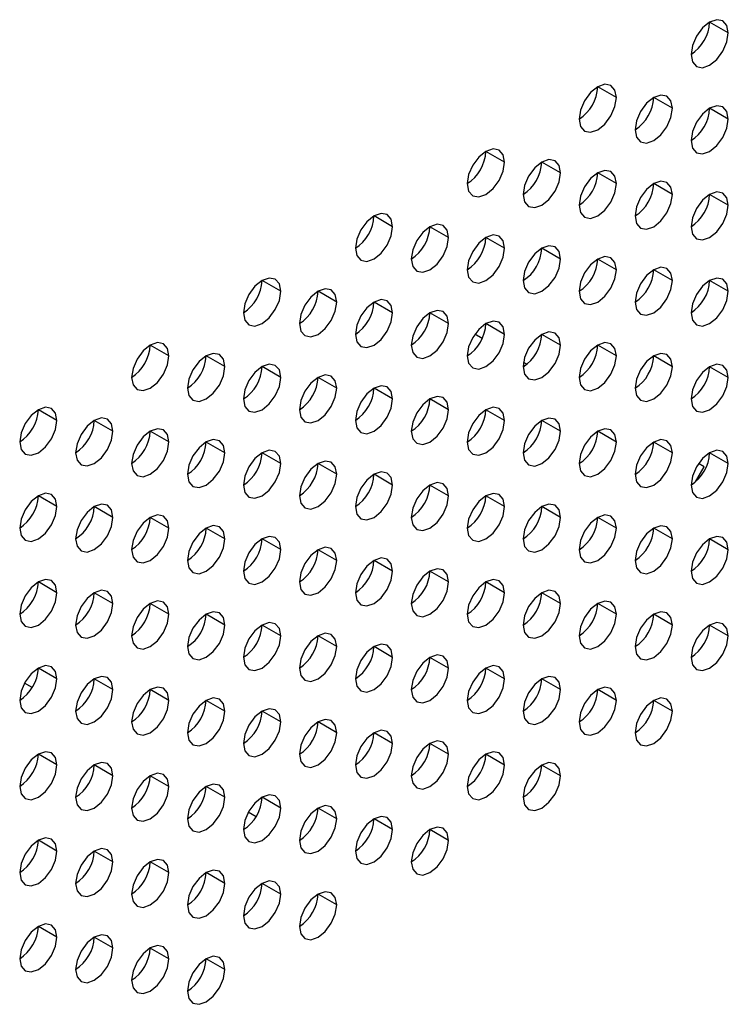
# Model space of a CAD drawing. Header units: millimetres. Extents: x 0 to 1118, y 0 to 864.
# Tile 199 of 256: x 950.97 to 955.45, y 659.06 to 665.28. Entities that reach past the tile are written whole.
import ezdxf

# ---------------------------------------------------------------- set-up
doc = ezdxf.new("R2010")
doc.units = ezdxf.units.MM

msp = doc.modelspace()

# ---------------------------------------------------------------- linework, layer by layer
at = {"color": 7, "linetype": 'Continuous', "lineweight": 25}
for p, q in [((955.4506, 665.1999), (955.3328, 665.2679)), ((954.7435, 664.7917), (954.6257, 664.8597)), ((955.0971, 664.7236), (954.9792, 664.7916)), ((955.4506, 664.6555), (955.3328, 664.7235)), ((954.0364, 664.3835), (953.9186, 664.4515)), ((954.39, 664.3154), (954.2721, 664.3834)), ((954.7435, 664.2473), (954.6257, 664.3153)), ((955.0971, 664.1792), (954.9792, 664.2473)), ((955.4506, 664.1111), (955.3328, 664.1792)), ((953.3293, 663.9752), (953.2115, 664.0433)), ((953.6829, 663.9072), (953.565, 663.9752)), ((954.0364, 663.8391), (953.9186, 663.9071)), ((954.39, 663.771), (954.2721, 663.839)), ((954.7435, 663.7029), (954.6257, 663.771)), ((955.0971, 663.6349), (954.9792, 663.7029)), ((952.6222, 663.567), (952.5043, 663.6351)), ((955.4506, 663.5668), (955.3328, 663.6348)), ((952.9757, 663.499), (952.8579, 663.567)), ((953.3293, 663.4309), (953.2115, 663.4989)), ((953.6829, 663.3628), (953.565, 663.4308)), ((954.0364, 663.2947), (953.9186, 663.3628)), ((953.8953, 663.2681), (953.8482, 663.2953)), ((954.39, 663.2267), (954.2721, 663.2947)), ((951.9151, 663.1588), (951.7972, 663.2269)), ((954.7435, 663.1586), (954.6257, 663.2266)), ((952.2686, 663.0908), (952.1508, 663.1588)), ((955.0971, 663.0905), (954.9792, 663.1585)), ((952.6222, 663.0227), (952.5043, 663.0907)), ((954.1764, 663.1058), (954.1564, 663.1174)), ((955.4506, 663.0224), (955.3328, 663.0905)), ((952.9757, 662.9546), (952.8579, 663.0226)), ((953.3293, 662.8865), (953.2115, 662.9546)), ((953.6829, 662.8184), (953.565, 662.8865)), ((951.208, 662.7506), (951.0901, 662.8187)), ((954.0364, 662.7504), (953.9186, 662.8184)), ((951.5615, 662.6826), (951.4437, 662.7506)), ((954.39, 662.6823), (954.2721, 662.7503)), ((951.9151, 662.6145), (951.7972, 662.6825)), ((954.7435, 662.6142), (954.6257, 662.6822)), ((952.2686, 662.5464), (952.1508, 662.6144)), ((955.0971, 662.5461), (954.9792, 662.6142)), ((952.6222, 662.4783), (952.5043, 662.5464)), ((955.4506, 662.4781), (955.3328, 662.5461)), ((952.9757, 662.4102), (952.8579, 662.4783)), ((955.2437, 662.3627), (955.2986, 662.4578)), ((955.2986, 662.4578), (955.2624, 662.4786)), ((953.3293, 662.3422), (953.2115, 662.4102)), ((953.6829, 662.2741), (953.565, 662.3421)), ((951.208, 662.2063), (951.0901, 662.2743)), ((954.0364, 662.206), (953.9186, 662.274)), ((951.5615, 662.1382), (951.4437, 662.2062)), ((954.39, 662.1379), (954.2721, 662.206)), ((951.9151, 662.0701), (951.7972, 662.1382)), ((954.7435, 662.0699), (954.6257, 662.1379)), ((952.2686, 662.002), (952.1508, 662.0701)), ((955.0971, 662.0018), (954.9792, 662.0698)), ((952.6222, 661.934), (952.5043, 662.002)), ((955.4506, 661.9337), (955.3328, 662.0017)), ((952.9757, 661.8659), (952.8579, 661.9339)), ((953.3293, 661.7978), (953.2115, 661.8658)), ((953.6829, 661.7297), (953.565, 661.7978)), ((951.208, 661.6619), (951.0901, 661.7299)), ((954.0364, 661.6616), (953.9186, 661.7297)), ((951.5615, 661.5938), (951.4437, 661.6619)), ((954.39, 661.5936), (954.2721, 661.6616)), ((951.9151, 661.5258), (951.7972, 661.5938)), ((954.7435, 661.5255), (954.6257, 661.5935)), ((952.2686, 661.4577), (952.1508, 661.5257)), ((955.0971, 661.4574), (954.9792, 661.5254)), ((952.6222, 661.3896), (952.5043, 661.4576)), ((955.4506, 661.3893), (955.3328, 661.4574)), ((952.9757, 661.3215), (952.8579, 661.3896)), ((953.3293, 661.2534), (953.2115, 661.3215)), ((953.6829, 661.1854), (953.565, 661.2534)), ((951.208, 661.1176), (951.0901, 661.1856)), ((954.0364, 661.1173), (953.9186, 661.1853)), ((951.0516, 661.0627), (951.0029, 661.0907)), ((951.5615, 661.0495), (951.4437, 661.1175)), ((954.39, 661.0492), (954.2721, 661.1172)), ((951.9151, 660.9814), (951.7972, 661.0494)), ((954.7435, 660.9811), (954.6257, 661.0492)), ((952.2686, 660.9133), (952.1508, 660.9814)), ((955.0971, 660.9131), (954.9792, 660.9811)), ((952.6222, 660.8452), (952.5043, 660.9133)), ((952.9757, 660.7772), (952.8579, 660.8452)), ((953.3293, 660.7091), (953.2115, 660.7771)), ((953.6829, 660.641), (953.565, 660.709)), ((951.208, 660.5732), (951.0901, 660.6412)), ((954.0364, 660.5729), (953.9186, 660.641)), ((951.5615, 660.5051), (951.4437, 660.5731)), ((954.39, 660.5048), (954.2721, 660.5729)), ((951.9151, 660.437), (951.7972, 660.5051)), ((952.1505, 660.428), (952.1431, 660.4323)), ((952.2686, 660.369), (952.1508, 660.437)), ((952.6222, 660.3009), (952.5043, 660.3689)), ((952.9757, 660.2328), (952.8579, 660.3008)), ((952.4658, 660.246), (952.4172, 660.2741)), ((953.3293, 660.1647), (953.2115, 660.2328)), ((953.6829, 660.0966), (953.565, 660.1647)), ((951.208, 660.0288), (951.0901, 660.0969)), ((951.5615, 659.9608), (951.4437, 660.0288)), ((951.9151, 659.8927), (951.7972, 659.9607)), ((952.2686, 659.8246), (952.1508, 659.8926)), ((952.6222, 659.7565), (952.5043, 659.8246)), ((952.9757, 659.6884), (952.8579, 659.7565)), ((951.208, 659.4845), (951.0901, 659.5525)), ((951.5615, 659.4164), (951.4437, 659.4844)), ((951.9151, 659.3483), (951.7972, 659.4163)), ((952.2686, 659.2802), (952.1508, 659.3483))]:
    msp.add_line(p, q, dxfattribs=at)
at = {"color": 7, "linetype": 'Continuous', "lineweight": 25, "flags": 128}
for points in [[(955.4506, 665.1999), (955.4417, 665.2468), (955.4161, 665.2762), (955.3779, 665.2836), (955.3328, 665.2679), (955.2877, 665.2315), (955.2494, 665.1799), (955.2239, 665.121), (955.2149, 665.0638)], [(955.2149, 665.0638), (955.2239, 665.0169), (955.2494, 664.9875), (955.2877, 664.9801), (955.3328, 664.9957), (955.3779, 665.0321), (955.4161, 665.0837), (955.4417, 665.1426), (955.4506, 665.1999)], [(954.7435, 664.7917), (954.7345, 664.8386), (954.709, 664.868), (954.6708, 664.8754), (954.6257, 664.8597), (954.5806, 664.8233), (954.5423, 664.7717), (954.5168, 664.7128), (954.5078, 664.6556)], [(954.5078, 664.6556), (954.5168, 664.6087), (954.5423, 664.5793), (954.5806, 664.5719), (954.6257, 664.5875), (954.6708, 664.6239), (954.709, 664.6755), (954.7345, 664.7344), (954.7435, 664.7917)], [(955.0971, 664.7236), (955.0881, 664.7705), (955.0626, 664.7999), (955.0243, 664.8073), (954.9792, 664.7916), (954.9341, 664.7552), (954.8959, 664.7037), (954.8703, 664.6448), (954.8614, 664.5875)], [(954.8614, 664.5875), (954.8703, 664.5406), (954.8959, 664.5112), (954.9341, 664.5038), (954.9792, 664.5195), (955.0243, 664.5558), (955.0626, 664.6074), (955.0881, 664.6663), (955.0971, 664.7236)], [(955.4506, 664.6555), (955.4417, 664.7024), (955.4161, 664.7318), (955.3779, 664.7392), (955.3328, 664.7236), (955.2877, 664.6872), (955.2494, 664.6356), (955.2239, 664.5767), (955.2149, 664.5194)], [(955.2149, 664.5194), (955.2239, 664.4725), (955.2494, 664.4431), (955.2877, 664.4357), (955.3328, 664.4514), (955.3779, 664.4878), (955.4161, 664.5393), (955.4417, 664.5982), (955.4506, 664.6555)], [(954.0364, 664.3835), (954.0274, 664.4304), (954.0019, 664.4598), (953.9637, 664.4672), (953.9186, 664.4515), (953.8735, 664.4151), (953.8352, 664.3635), (953.8097, 664.3046), (953.8007, 664.2474)], [(954.39, 664.3154), (954.381, 664.3623), (954.3554, 664.3917), (954.3172, 664.3991), (954.2721, 664.3834), (954.227, 664.347), (954.1888, 664.2955), (954.1632, 664.2366), (954.1543, 664.1793)], [(953.8007, 664.2474), (953.8097, 664.2005), (953.8352, 664.1711), (953.8735, 664.1637), (953.9186, 664.1793), (953.9637, 664.2157), (954.0019, 664.2673), (954.0274, 664.3262), (954.0364, 664.3835)], [(954.7435, 664.2473), (954.7345, 664.2942), (954.709, 664.3236), (954.6708, 664.331), (954.6257, 664.3154), (954.5806, 664.279), (954.5423, 664.2274), (954.5168, 664.1685), (954.5078, 664.1112)], [(954.1543, 664.1793), (954.1632, 664.1324), (954.1888, 664.103), (954.227, 664.0956), (954.2721, 664.1112), (954.3172, 664.1476), (954.3554, 664.1992), (954.381, 664.2581), (954.39, 664.3154)], [(955.0971, 664.1792), (955.0881, 664.2261), (955.0626, 664.2555), (955.0243, 664.2629), (954.9792, 664.2473), (954.9341, 664.2109), (954.8959, 664.1593), (954.8703, 664.1004), (954.8614, 664.0431)], [(954.5078, 664.1112), (954.5168, 664.0643), (954.5423, 664.0349), (954.5806, 664.0275), (954.6257, 664.0432), (954.6708, 664.0796), (954.709, 664.1311), (954.7345, 664.19), (954.7435, 664.2473)], [(954.8614, 664.0431), (954.8703, 663.9962), (954.8959, 663.9668), (954.9341, 663.9594), (954.9792, 663.9751), (955.0243, 664.0115), (955.0626, 664.0631), (955.0881, 664.122), (955.0971, 664.1792)], [(955.4506, 664.1111), (955.4417, 664.158), (955.4161, 664.1874), (955.3779, 664.1949), (955.3328, 664.1792), (955.2877, 664.1428), (955.2494, 664.0912), (955.2239, 664.0323), (955.2149, 663.9751)], [(955.2149, 663.9751), (955.2239, 663.9282), (955.2494, 663.8988), (955.2877, 663.8913), (955.3328, 663.907), (955.3779, 663.9434), (955.4161, 663.995), (955.4417, 664.0539), (955.4506, 664.1111)], [(953.3293, 663.9752), (953.3203, 664.0221), (953.2948, 664.0516), (953.2566, 664.059), (953.2115, 664.0433), (953.1664, 664.0069), (953.1281, 663.9553), (953.1026, 663.8964), (953.0936, 663.8392)], [(953.0936, 663.8392), (953.1026, 663.7923), (953.1281, 663.7629), (953.1664, 663.7554), (953.2115, 663.7711), (953.2566, 663.8075), (953.2948, 663.8591), (953.3203, 663.918), (953.3293, 663.9752)], [(953.6829, 663.9072), (953.6739, 663.9541), (953.6483, 663.9835), (953.6101, 663.9909), (953.565, 663.9752), (953.5199, 663.9388), (953.4817, 663.8873), (953.4561, 663.8284), (953.4472, 663.7711)], [(953.4472, 663.7711), (953.4561, 663.7242), (953.4817, 663.6948), (953.5199, 663.6874), (953.565, 663.703), (953.6101, 663.7394), (953.6483, 663.791), (953.6739, 663.8499), (953.6829, 663.9072)], [(954.0364, 663.8391), (954.0274, 663.886), (954.0019, 663.9154), (953.9637, 663.9228), (953.9186, 663.9071), (953.8735, 663.8708), (953.8352, 663.8192), (953.8097, 663.7603), (953.8007, 663.703)], [(953.8007, 663.703), (953.8097, 663.6561), (953.8352, 663.6267), (953.8735, 663.6193), (953.9186, 663.635), (953.9637, 663.6714), (954.0019, 663.7229), (954.0274, 663.7818), (954.0364, 663.8391)], [(954.39, 663.771), (954.381, 663.8179), (954.3554, 663.8473), (954.3172, 663.8547), (954.2721, 663.8391), (954.227, 663.8027), (954.1888, 663.7511), (954.1632, 663.6922), (954.1543, 663.6349)], [(954.1543, 663.6349), (954.1632, 663.588), (954.1888, 663.5586), (954.227, 663.5512), (954.2721, 663.5669), (954.3172, 663.6033), (954.3554, 663.6549), (954.381, 663.7138), (954.39, 663.771)], [(954.7435, 663.7029), (954.7345, 663.7498), (954.709, 663.7792), (954.6708, 663.7867), (954.6257, 663.771), (954.5806, 663.7346), (954.5423, 663.683), (954.5168, 663.6241), (954.5078, 663.5669)], [(954.5078, 663.5669), (954.5168, 663.52), (954.5423, 663.4906), (954.5806, 663.4831), (954.6257, 663.4988), (954.6708, 663.5352), (954.709, 663.5868), (954.7345, 663.6457), (954.7435, 663.7029)], [(955.0971, 663.6349), (955.0881, 663.6818), (955.0626, 663.7112), (955.0243, 663.7186), (954.9792, 663.7029), (954.9341, 663.6665), (954.8959, 663.6149), (954.8703, 663.556), (954.8614, 663.4988)], [(952.6222, 663.567), (952.6132, 663.6139), (952.5877, 663.6433), (952.5494, 663.6508), (952.5043, 663.6351), (952.4592, 663.5987), (952.421, 663.5471), (952.3955, 663.4882), (952.3865, 663.431)], [(955.4506, 663.5668), (955.4417, 663.6137), (955.4161, 663.6431), (955.3779, 663.6505), (955.3328, 663.6348), (955.2877, 663.5984), (955.2494, 663.5469), (955.2239, 663.488), (955.2149, 663.4307)], [(952.9757, 663.499), (952.9668, 663.5459), (952.9412, 663.5753), (952.903, 663.5827), (952.8579, 663.567), (952.8128, 663.5306), (952.7746, 663.4791), (952.749, 663.4202), (952.74, 663.3629)], [(954.8614, 663.4988), (954.8703, 663.4519), (954.8959, 663.4225), (954.9341, 663.4151), (954.9792, 663.4307), (955.0243, 663.4671), (955.0626, 663.5187), (955.0881, 663.5776), (955.0971, 663.6349)], [(952.3865, 663.431), (952.3955, 663.3841), (952.421, 663.3547), (952.4592, 663.3472), (952.5043, 663.3629), (952.5494, 663.3993), (952.5877, 663.4509), (952.6132, 663.5098), (952.6222, 663.567)], [(953.3293, 663.4309), (953.3203, 663.4778), (953.2948, 663.5072), (953.2566, 663.5146), (953.2115, 663.4989), (953.1664, 663.4625), (953.1281, 663.411), (953.1026, 663.3521), (953.0936, 663.2948)], [(955.2149, 663.4307), (955.2239, 663.3838), (955.2494, 663.3544), (955.2877, 663.347), (955.3328, 663.3627), (955.3779, 663.399), (955.4161, 663.4506), (955.4417, 663.5095), (955.4506, 663.5668)], [(952.74, 663.3629), (952.749, 663.316), (952.7746, 663.2866), (952.8128, 663.2792), (952.8579, 663.2948), (952.903, 663.3312), (952.9412, 663.3828), (952.9668, 663.4417), (952.9757, 663.499)], [(953.0936, 663.2948), (953.1026, 663.2479), (953.1281, 663.2185), (953.1664, 663.2111), (953.2115, 663.2268), (953.2566, 663.2632), (953.2948, 663.3147), (953.3203, 663.3736), (953.3293, 663.4309)], [(953.6829, 663.3628), (953.6739, 663.4097), (953.6483, 663.4391), (953.6101, 663.4465), (953.565, 663.4309), (953.5199, 663.3945), (953.4817, 663.3429), (953.4561, 663.284), (953.4472, 663.2267)], [(953.4472, 663.2267), (953.4561, 663.1798), (953.4817, 663.1504), (953.5199, 663.143), (953.565, 663.1587), (953.6101, 663.1951), (953.6483, 663.2467), (953.6739, 663.3055), (953.6829, 663.3628)], [(954.0364, 663.2947), (954.0274, 663.3416), (954.0019, 663.371), (953.9637, 663.3785), (953.9186, 663.3628), (953.8735, 663.3264), (953.8352, 663.2748), (953.8097, 663.2159), (953.8007, 663.1587)], [(953.8007, 663.1587), (953.8097, 663.1118), (953.8352, 663.0824), (953.8735, 663.0749), (953.9186, 663.0906), (953.9637, 663.127), (954.0019, 663.1786), (954.0274, 663.2375), (954.0364, 663.2947)], [(954.39, 663.2267), (954.381, 663.2736), (954.3554, 663.303), (954.3172, 663.3104), (954.2721, 663.2947), (954.227, 663.2583), (954.1888, 663.2067), (954.1632, 663.1478), (954.1543, 663.0906)], [(951.9151, 663.1588), (951.9061, 663.2057), (951.8806, 663.2351), (951.8423, 663.2426), (951.7972, 663.2269), (951.7521, 663.1905), (951.7139, 663.1389), (951.6884, 663.08), (951.6794, 663.0228)], [(954.1543, 663.0906), (954.1632, 663.0437), (954.1888, 663.0143), (954.227, 663.0069), (954.2721, 663.0225), (954.3172, 663.0589), (954.3554, 663.1105), (954.381, 663.1694), (954.39, 663.2267)], [(954.7435, 663.1586), (954.7345, 663.2055), (954.709, 663.2349), (954.6708, 663.2423), (954.6257, 663.2266), (954.5806, 663.1902), (954.5423, 663.1387), (954.5168, 663.0798), (954.5078, 663.0225)], [(951.6794, 663.0228), (951.6884, 662.9759), (951.7139, 662.9465), (951.7521, 662.939), (951.7972, 662.9547), (951.8423, 662.9911), (951.8806, 663.0427), (951.9061, 663.1016), (951.9151, 663.1588)], [(952.2686, 663.0908), (952.2597, 663.1377), (952.2341, 663.1671), (952.1959, 663.1745), (952.1508, 663.1588), (952.1057, 663.1224), (952.0675, 663.0708), (952.0419, 663.012), (952.0329, 662.9547)], [(954.5078, 663.0225), (954.5168, 662.9756), (954.5423, 662.9462), (954.5806, 662.9388), (954.6257, 662.9544), (954.6708, 662.9908), (954.709, 663.0424), (954.7345, 663.1013), (954.7435, 663.1586)], [(955.0971, 663.0905), (955.0881, 663.1374), (955.0626, 663.1668), (955.0243, 663.1742), (954.9792, 663.1586), (954.9341, 663.1222), (954.8959, 663.0706), (954.8703, 663.0117), (954.8614, 662.9544)], [(952.0329, 662.9547), (952.0419, 662.9078), (952.0675, 662.8784), (952.1057, 662.871), (952.1508, 662.8866), (952.1959, 662.923), (952.2341, 662.9746), (952.2597, 663.0335), (952.2686, 663.0908)], [(952.6222, 663.0227), (952.6132, 663.0696), (952.5877, 663.099), (952.5494, 663.1064), (952.5043, 663.0907), (952.4592, 663.0543), (952.421, 663.0028), (952.3955, 662.9439), (952.3865, 662.8866)], [(954.8614, 662.9544), (954.8703, 662.9075), (954.8959, 662.8781), (954.9341, 662.8707), (954.9792, 662.8864), (955.0243, 662.9228), (955.0626, 662.9743), (955.0881, 663.0332), (955.0971, 663.0905)], [(955.4506, 663.0224), (955.4417, 663.0693), (955.4161, 663.0987), (955.3779, 663.1061), (955.3328, 663.0905), (955.2877, 663.0541), (955.2494, 663.0025), (955.2239, 662.9436), (955.2149, 662.8863)], [(952.3865, 662.8866), (952.3955, 662.8397), (952.421, 662.8103), (952.4592, 662.8029), (952.5043, 662.8186), (952.5494, 662.855), (952.5877, 662.9065), (952.6132, 662.9654), (952.6222, 663.0227)], [(952.9757, 662.9546), (952.9668, 663.0015), (952.9412, 663.0309), (952.903, 663.0383), (952.8579, 663.0227), (952.8128, 662.9863), (952.7746, 662.9347), (952.749, 662.8758), (952.74, 662.8185)], [(955.2149, 662.8863), (955.2239, 662.8394), (955.2494, 662.81), (955.2877, 662.8026), (955.3328, 662.8183), (955.3779, 662.8547), (955.4161, 662.9063), (955.4417, 662.9652), (955.4506, 663.0224)], [(952.74, 662.8185), (952.749, 662.7716), (952.7746, 662.7422), (952.8128, 662.7348), (952.8579, 662.7505), (952.903, 662.7869), (952.9412, 662.8384), (952.9668, 662.8973), (952.9757, 662.9546)], [(953.3293, 662.8865), (953.3203, 662.9334), (953.2948, 662.9628), (953.2566, 662.9703), (953.2115, 662.9546), (953.1664, 662.9182), (953.1281, 662.8666), (953.1026, 662.8077), (953.0936, 662.7505)], [(953.6829, 662.8184), (953.6739, 662.8653), (953.6483, 662.8948), (953.6101, 662.9022), (953.565, 662.8865), (953.5199, 662.8501), (953.4817, 662.7985), (953.4561, 662.7396), (953.4472, 662.6824)], [(951.208, 662.7506), (951.199, 662.7975), (951.1735, 662.8269), (951.1352, 662.8344), (951.0901, 662.8187), (951.045, 662.7823), (951.0068, 662.7307), (950.9813, 662.6718), (950.9723, 662.6146)], [(953.0936, 662.7505), (953.1026, 662.7036), (953.1281, 662.6742), (953.1664, 662.6667), (953.2115, 662.6824), (953.2566, 662.7188), (953.2948, 662.7704), (953.3203, 662.8293), (953.3293, 662.8865)], [(954.0364, 662.7504), (954.0274, 662.7973), (954.0019, 662.8267), (953.9637, 662.8341), (953.9186, 662.8184), (953.8735, 662.782), (953.8352, 662.7305), (953.8097, 662.6716), (953.8007, 662.6143)], [(951.5615, 662.6826), (951.5526, 662.7295), (951.527, 662.7589), (951.4888, 662.7663), (951.4437, 662.7506), (951.3986, 662.7142), (951.3604, 662.6626), (951.3348, 662.6037), (951.3258, 662.5465)], [(953.4472, 662.6824), (953.4561, 662.6355), (953.4817, 662.6061), (953.5199, 662.5986), (953.565, 662.6143), (953.6101, 662.6507), (953.6483, 662.7023), (953.6739, 662.7612), (953.6829, 662.8184)], [(954.39, 662.6823), (954.381, 662.7292), (954.3554, 662.7586), (954.3172, 662.766), (954.2721, 662.7503), (954.227, 662.714), (954.1888, 662.6624), (954.1632, 662.6035), (954.1543, 662.5462)], [(950.9723, 662.6146), (950.9813, 662.5677), (951.0068, 662.5383), (951.045, 662.5308), (951.0901, 662.5465), (951.1352, 662.5829), (951.1735, 662.6345), (951.199, 662.6934), (951.208, 662.7506)], [(953.8007, 662.6143), (953.8097, 662.5674), (953.8352, 662.538), (953.8735, 662.5306), (953.9186, 662.5462), (953.9637, 662.5826), (954.0019, 662.6342), (954.0274, 662.6931), (954.0364, 662.7504)], [(951.3258, 662.5465), (951.3348, 662.4996), (951.3604, 662.4702), (951.3986, 662.4628), (951.4437, 662.4784), (951.4888, 662.5148), (951.527, 662.5664), (951.5526, 662.6253), (951.5615, 662.6826)], [(951.9151, 662.6145), (951.9061, 662.6614), (951.8806, 662.6908), (951.8423, 662.6982), (951.7972, 662.6825), (951.7521, 662.6461), (951.7139, 662.5946), (951.6884, 662.5357), (951.6794, 662.4784)], [(954.1543, 662.5462), (954.1632, 662.4993), (954.1888, 662.4699), (954.227, 662.4625), (954.2721, 662.4782), (954.3172, 662.5146), (954.3554, 662.5661), (954.381, 662.625), (954.39, 662.6823)], [(954.7435, 662.6142), (954.7345, 662.6611), (954.709, 662.6905), (954.6708, 662.6979), (954.6257, 662.6823), (954.5806, 662.6459), (954.5423, 662.5943), (954.5168, 662.5354), (954.5078, 662.4781)], [(951.6794, 662.4784), (951.6884, 662.4315), (951.7139, 662.4021), (951.7521, 662.3947), (951.7972, 662.4104), (951.8423, 662.4467), (951.8806, 662.4983), (951.9061, 662.5572), (951.9151, 662.6145)], [(952.2686, 662.5464), (952.2597, 662.5933), (952.2341, 662.6227), (952.1959, 662.6301), (952.1508, 662.6145), (952.1057, 662.5781), (952.0675, 662.5265), (952.0419, 662.4676), (952.0329, 662.4103)], [(954.5078, 662.4781), (954.5168, 662.4312), (954.5423, 662.4018), (954.5806, 662.3944), (954.6257, 662.4101), (954.6708, 662.4465), (954.709, 662.4981), (954.7345, 662.557), (954.7435, 662.6142)], [(955.0971, 662.5461), (955.0881, 662.593), (955.0626, 662.6224), (955.0243, 662.6299), (954.9792, 662.6142), (954.9341, 662.5778), (954.8959, 662.5262), (954.8703, 662.4673), (954.8614, 662.4101)], [(952.0329, 662.4103), (952.0419, 662.3634), (952.0675, 662.334), (952.1057, 662.3266), (952.1508, 662.3423), (952.1959, 662.3787), (952.2341, 662.4302), (952.2597, 662.4891), (952.2686, 662.5464)], [(952.6222, 662.4783), (952.6132, 662.5252), (952.5877, 662.5546), (952.5494, 662.5621), (952.5043, 662.5464), (952.4592, 662.51), (952.421, 662.4584), (952.3955, 662.3995), (952.3865, 662.3423)], [(954.8614, 662.4101), (954.8703, 662.3632), (954.8959, 662.3338), (954.9341, 662.3263), (954.9792, 662.342), (955.0243, 662.3784), (955.0626, 662.43), (955.0881, 662.4889), (955.0971, 662.5461)], [(955.4506, 662.4781), (955.4417, 662.525), (955.4161, 662.5544), (955.3779, 662.5618), (955.3328, 662.5461), (955.2877, 662.5097), (955.2494, 662.4581), (955.2239, 662.3992), (955.2149, 662.342)], [(952.3865, 662.3423), (952.3955, 662.2954), (952.421, 662.266), (952.4592, 662.2585), (952.5043, 662.2742), (952.5494, 662.3106), (952.5877, 662.3622), (952.6132, 662.4211), (952.6222, 662.4783)], [(952.9757, 662.4102), (952.9668, 662.4571), (952.9412, 662.4865), (952.903, 662.494), (952.8579, 662.4783), (952.8128, 662.4419), (952.7746, 662.3903), (952.749, 662.3314), (952.74, 662.2742)], [(955.2149, 662.342), (955.2239, 662.2951), (955.2494, 662.2657), (955.2877, 662.2583), (955.3328, 662.2739), (955.3779, 662.3103), (955.4161, 662.3619), (955.4417, 662.4208), (955.4506, 662.4781)], [(952.74, 662.2742), (952.749, 662.2273), (952.7746, 662.1979), (952.8128, 662.1904), (952.8579, 662.2061), (952.903, 662.2425), (952.9412, 662.2941), (952.9668, 662.353), (952.9757, 662.4102)], [(953.3293, 662.3422), (953.3203, 662.3891), (953.2948, 662.4185), (953.2566, 662.4259), (953.2115, 662.4102), (953.1664, 662.3738), (953.1281, 662.3223), (953.1026, 662.2634), (953.0936, 662.2061)], [(953.0936, 662.2061), (953.1026, 662.1592), (953.1281, 662.1298), (953.1664, 662.1224), (953.2115, 662.138), (953.2566, 662.1744), (953.2948, 662.226), (953.3203, 662.2849), (953.3293, 662.3422)], [(953.6829, 662.2741), (953.6739, 662.321), (953.6483, 662.3504), (953.6101, 662.3578), (953.565, 662.3421), (953.5199, 662.3057), (953.4817, 662.2542), (953.4561, 662.1953), (953.4472, 662.138)], [(951.208, 662.2063), (951.199, 662.2532), (951.1735, 662.2826), (951.1352, 662.29), (951.0901, 662.2743), (951.045, 662.2379), (951.0068, 662.1864), (950.9813, 662.1275), (950.9723, 662.0702)], [(953.4472, 662.138), (953.4561, 662.0911), (953.4817, 662.0617), (953.5199, 662.0543), (953.565, 662.07), (953.6101, 662.1064), (953.6483, 662.1579), (953.6739, 662.2168), (953.6829, 662.2741)], [(954.0364, 662.206), (954.0274, 662.2529), (954.0019, 662.2823), (953.9637, 662.2897), (953.9186, 662.2741), (953.8735, 662.2377), (953.8352, 662.1861), (953.8097, 662.1272), (953.8007, 662.0699)], [(950.9723, 662.0702), (950.9813, 662.0233), (951.0068, 661.9939), (951.045, 661.9865), (951.0901, 662.0021), (951.1352, 662.0385), (951.1735, 662.0901), (951.199, 662.149), (951.208, 662.2063)], [(951.5615, 662.1382), (951.5526, 662.1851), (951.527, 662.2145), (951.4888, 662.2219), (951.4437, 662.2063), (951.3986, 662.1699), (951.3604, 662.1183), (951.3348, 662.0594), (951.3258, 662.0021)], [(953.8007, 662.0699), (953.8097, 662.023), (953.8352, 661.9936), (953.8735, 661.9862), (953.9186, 662.0019), (953.9637, 662.0383), (954.0019, 662.0899), (954.0274, 662.1488), (954.0364, 662.206)], [(954.39, 662.1379), (954.381, 662.1848), (954.3554, 662.2142), (954.3172, 662.2217), (954.2721, 662.206), (954.227, 662.1696), (954.1888, 662.118), (954.1632, 662.0591), (954.1543, 662.0019)], [(951.9151, 662.0701), (951.9061, 662.117), (951.8806, 662.1464), (951.8423, 662.1538), (951.7972, 662.1382), (951.7521, 662.1018), (951.7139, 662.0502), (951.6884, 661.9913), (951.6794, 661.934)], [(954.7435, 662.0699), (954.7345, 662.1168), (954.709, 662.1462), (954.6708, 662.1536), (954.6257, 662.1379), (954.5806, 662.1015), (954.5423, 662.0499), (954.5168, 661.991), (954.5078, 661.9338)], [(951.3258, 662.0021), (951.3348, 661.9552), (951.3604, 661.9258), (951.3986, 661.9184), (951.4437, 661.9341), (951.4888, 661.9705), (951.527, 662.022), (951.5526, 662.0809), (951.5615, 662.1382)], [(952.2686, 662.002), (952.2597, 662.0489), (952.2341, 662.0783), (952.1959, 662.0858), (952.1508, 662.0701), (952.1057, 662.0337), (952.0675, 661.9821), (952.0419, 661.9232), (952.0329, 661.866)], [(954.1543, 662.0019), (954.1632, 661.955), (954.1888, 661.9256), (954.227, 661.9181), (954.2721, 661.9338), (954.3172, 661.9702), (954.3554, 662.0218), (954.381, 662.0807), (954.39, 662.1379)], [(955.0971, 662.0018), (955.0881, 662.0487), (955.0626, 662.0781), (955.0243, 662.0855), (954.9792, 662.0698), (954.9341, 662.0334), (954.8959, 661.9819), (954.8703, 661.923), (954.8614, 661.8657)], [(951.6794, 661.934), (951.6884, 661.8871), (951.7139, 661.8577), (951.7521, 661.8503), (951.7972, 661.866), (951.8423, 661.9024), (951.8806, 661.954), (951.9061, 662.0129), (951.9151, 662.0701)], [(954.5078, 661.9338), (954.5168, 661.8869), (954.5423, 661.8575), (954.5806, 661.8501), (954.6257, 661.8657), (954.6708, 661.9021), (954.709, 661.9537), (954.7345, 662.0126), (954.7435, 662.0699)], [(952.0329, 661.866), (952.0419, 661.8191), (952.0675, 661.7897), (952.1057, 661.7822), (952.1508, 661.7979), (952.1959, 661.8343), (952.2341, 661.8859), (952.2597, 661.9448), (952.2686, 662.002)], [(952.6222, 661.934), (952.6132, 661.9809), (952.5877, 662.0103), (952.5494, 662.0177), (952.5043, 662.002), (952.4592, 661.9656), (952.421, 661.914), (952.3955, 661.8552), (952.3865, 661.7979)], [(954.8614, 661.8657), (954.8703, 661.8188), (954.8959, 661.7894), (954.9341, 661.782), (954.9792, 661.7976), (955.0243, 661.834), (955.0626, 661.8856), (955.0881, 661.9445), (955.0971, 662.0018)], [(955.4506, 661.9337), (955.4417, 661.9806), (955.4161, 662.01), (955.3779, 662.0174), (955.3328, 662.0018), (955.2877, 661.9654), (955.2494, 661.9138), (955.2239, 661.8549), (955.2149, 661.7976)], [(952.3865, 661.7979), (952.3955, 661.751), (952.421, 661.7216), (952.4592, 661.7142), (952.5043, 661.7298), (952.5494, 661.7662), (952.5877, 661.8178), (952.6132, 661.8767), (952.6222, 661.934)], [(952.9757, 661.8659), (952.9668, 661.9128), (952.9412, 661.9422), (952.903, 661.9496), (952.8579, 661.9339), (952.8128, 661.8975), (952.7746, 661.846), (952.749, 661.7871), (952.74, 661.7298)], [(955.2149, 661.7976), (955.2239, 661.7507), (955.2494, 661.7213), (955.2877, 661.7139), (955.3328, 661.7296), (955.3779, 661.766), (955.4161, 661.8175), (955.4417, 661.8764), (955.4506, 661.9337)], [(952.74, 661.7298), (952.749, 661.6829), (952.7746, 661.6535), (952.8128, 661.6461), (952.8579, 661.6618), (952.903, 661.6982), (952.9412, 661.7497), (952.9668, 661.8086), (952.9757, 661.8659)], [(953.3293, 661.7978), (953.3203, 661.8447), (953.2948, 661.8741), (953.2566, 661.8815), (953.2115, 661.8659), (953.1664, 661.8295), (953.1281, 661.7779), (953.1026, 661.719), (953.0936, 661.6617)], [(953.0936, 661.6617), (953.1026, 661.6148), (953.1281, 661.5854), (953.1664, 661.578), (953.2115, 661.5937), (953.2566, 661.6301), (953.2948, 661.6816), (953.3203, 661.7405), (953.3293, 661.7978)], [(953.6829, 661.7297), (953.6739, 661.7766), (953.6483, 661.806), (953.6101, 661.8135), (953.565, 661.7978), (953.5199, 661.7614), (953.4817, 661.7098), (953.4561, 661.6509), (953.4472, 661.5937)], [(951.208, 661.6619), (951.199, 661.7088), (951.1735, 661.7382), (951.1352, 661.7456), (951.0901, 661.73), (951.045, 661.6936), (951.0068, 661.642), (950.9813, 661.5831), (950.9723, 661.5258)], [(953.4472, 661.5937), (953.4561, 661.5468), (953.4817, 661.5174), (953.5199, 661.5099), (953.565, 661.5256), (953.6101, 661.562), (953.6483, 661.6136), (953.6739, 661.6725), (953.6829, 661.7297)], [(954.0364, 661.6616), (954.0274, 661.7085), (954.0019, 661.738), (953.9637, 661.7454), (953.9186, 661.7297), (953.8735, 661.6933), (953.8352, 661.6417), (953.8097, 661.5828), (953.8007, 661.5256)], [(950.9723, 661.5258), (950.9813, 661.4789), (951.0068, 661.4495), (951.045, 661.4421), (951.0901, 661.4578), (951.1352, 661.4942), (951.1735, 661.5458), (951.199, 661.6047), (951.208, 661.6619)], [(951.5615, 661.5938), (951.5526, 661.6407), (951.527, 661.6701), (951.4888, 661.6776), (951.4437, 661.6619), (951.3986, 661.6255), (951.3604, 661.5739), (951.3348, 661.515), (951.3258, 661.4578)], [(953.8007, 661.5256), (953.8097, 661.4787), (953.8352, 661.4493), (953.8735, 661.4418), (953.9186, 661.4575), (953.9637, 661.4939), (954.0019, 661.5455), (954.0274, 661.6044), (954.0364, 661.6616)], [(954.39, 661.5936), (954.381, 661.6405), (954.3554, 661.6699), (954.3172, 661.6773), (954.2721, 661.6616), (954.227, 661.6252), (954.1888, 661.5737), (954.1632, 661.5148), (954.1543, 661.4575)], [(951.3258, 661.4578), (951.3348, 661.4109), (951.3604, 661.3815), (951.3986, 661.374), (951.4437, 661.3897), (951.4888, 661.4261), (951.527, 661.4777), (951.5526, 661.5366), (951.5615, 661.5938)], [(951.9151, 661.5258), (951.9061, 661.5727), (951.8806, 661.6021), (951.8423, 661.6095), (951.7972, 661.5938), (951.7521, 661.5574), (951.7139, 661.5058), (951.6884, 661.4469), (951.6794, 661.3897)], [(954.1543, 661.4575), (954.1632, 661.4106), (954.1888, 661.3812), (954.227, 661.3738), (954.2721, 661.3894), (954.3172, 661.4258), (954.3554, 661.4774), (954.381, 661.5363), (954.39, 661.5936)], [(954.7435, 661.5255), (954.7345, 661.5724), (954.709, 661.6018), (954.6708, 661.6092), (954.6257, 661.5935), (954.5806, 661.5572), (954.5423, 661.5056), (954.5168, 661.4467), (954.5078, 661.3894)], [(951.6794, 661.3897), (951.6884, 661.3428), (951.7139, 661.3134), (951.7521, 661.306), (951.7972, 661.3216), (951.8423, 661.358), (951.8806, 661.4096), (951.9061, 661.4685), (951.9151, 661.5258)], [(952.2686, 661.4577), (952.2597, 661.5046), (952.2341, 661.534), (952.1959, 661.5414), (952.1508, 661.5257), (952.1057, 661.4893), (952.0675, 661.4378), (952.0419, 661.3789), (952.0329, 661.3216)], [(954.5078, 661.3894), (954.5168, 661.3425), (954.5423, 661.3131), (954.5806, 661.3057), (954.6257, 661.3214), (954.6708, 661.3578), (954.709, 661.4093), (954.7345, 661.4682), (954.7435, 661.5255)], [(955.0971, 661.4574), (955.0881, 661.5043), (955.0626, 661.5337), (955.0243, 661.5411), (954.9792, 661.5255), (954.9341, 661.4891), (954.8959, 661.4375), (954.8703, 661.3786), (954.8614, 661.3213)], [(952.6222, 661.3896), (952.6132, 661.4365), (952.5877, 661.4659), (952.5494, 661.4733), (952.5043, 661.4577), (952.4592, 661.4213), (952.421, 661.3697), (952.3955, 661.3108), (952.3865, 661.2535)], [(955.4506, 661.3893), (955.4417, 661.4362), (955.4161, 661.4656), (955.3779, 661.4731), (955.3328, 661.4574), (955.2877, 661.421), (955.2494, 661.3694), (955.2239, 661.3105), (955.2149, 661.2533)], [(952.0329, 661.3216), (952.0419, 661.2747), (952.0675, 661.2453), (952.1057, 661.2379), (952.1508, 661.2536), (952.1959, 661.2899), (952.2341, 661.3415), (952.2597, 661.4004), (952.2686, 661.4577)], [(952.9757, 661.3215), (952.9668, 661.3684), (952.9412, 661.3978), (952.903, 661.4053), (952.8579, 661.3896), (952.8128, 661.3532), (952.7746, 661.3016), (952.749, 661.2427), (952.74, 661.1855)], [(954.8614, 661.3213), (954.8703, 661.2744), (954.8959, 661.245), (954.9341, 661.2376), (954.9792, 661.2533), (955.0243, 661.2897), (955.0626, 661.3413), (955.0881, 661.4002), (955.0971, 661.4574)], [(952.3865, 661.2535), (952.3955, 661.2066), (952.421, 661.1772), (952.4592, 661.1698), (952.5043, 661.1855), (952.5494, 661.2219), (952.5877, 661.2734), (952.6132, 661.3323), (952.6222, 661.3896)], [(953.3293, 661.2534), (953.3203, 661.3003), (953.2948, 661.3297), (953.2566, 661.3372), (953.2115, 661.3215), (953.1664, 661.2851), (953.1281, 661.2335), (953.1026, 661.1746), (953.0936, 661.1174)], [(955.2149, 661.2533), (955.2239, 661.2064), (955.2494, 661.177), (955.2877, 661.1695), (955.3328, 661.1852), (955.3779, 661.2216), (955.4161, 661.2732), (955.4417, 661.3321), (955.4506, 661.3893)], [(952.74, 661.1855), (952.749, 661.1386), (952.7746, 661.1092), (952.8128, 661.1017), (952.8579, 661.1174), (952.903, 661.1538), (952.9412, 661.2054), (952.9668, 661.2643), (952.9757, 661.3215)], [(953.0936, 661.1174), (953.1026, 661.0705), (953.1281, 661.0411), (953.1664, 661.0336), (953.2115, 661.0493), (953.2566, 661.0857), (953.2948, 661.1373), (953.3203, 661.1962), (953.3293, 661.2534)], [(953.6829, 661.1854), (953.6739, 661.2323), (953.6483, 661.2617), (953.6101, 661.2691), (953.565, 661.2534), (953.5199, 661.217), (953.4817, 661.1655), (953.4561, 661.1066), (953.4472, 661.0493)], [(951.208, 661.1176), (951.199, 661.1645), (951.1735, 661.1939), (951.1352, 661.2013), (951.0901, 661.1856), (951.045, 661.1492), (951.0068, 661.0976), (950.9813, 661.0387), (950.9723, 660.9815)], [(953.4472, 661.0493), (953.4561, 661.0024), (953.4817, 660.973), (953.5199, 660.9656), (953.565, 660.9812), (953.6101, 661.0176), (953.6483, 661.0692), (953.6739, 661.1281), (953.6829, 661.1854)], [(954.0364, 661.1173), (954.0274, 661.1642), (954.0019, 661.1936), (953.9637, 661.201), (953.9186, 661.1853), (953.8735, 661.1489), (953.8352, 661.0974), (953.8097, 661.0385), (953.8007, 660.9812)], [(950.9723, 660.9815), (950.9813, 660.9346), (951.0068, 660.9052), (951.045, 660.8978), (951.0901, 660.9134), (951.1352, 660.9498), (951.1735, 661.0014), (951.199, 661.0603), (951.208, 661.1176)], [(951.5615, 661.0495), (951.5526, 661.0964), (951.527, 661.1258), (951.4888, 661.1332), (951.4437, 661.1175), (951.3986, 661.0811), (951.3604, 661.0296), (951.3348, 660.9707), (951.3258, 660.9134)], [(953.8007, 660.9812), (953.8097, 660.9343), (953.8352, 660.9049), (953.8735, 660.8975), (953.9186, 660.9132), (953.9637, 660.9496), (954.0019, 661.0011), (954.0274, 661.06), (954.0364, 661.1173)], [(954.39, 661.0492), (954.381, 661.0961), (954.3554, 661.1255), (954.3172, 661.1329), (954.2721, 661.1173), (954.227, 661.0809), (954.1888, 661.0293), (954.1632, 660.9704), (954.1543, 660.9131)], [(951.3258, 660.9134), (951.3348, 660.8665), (951.3604, 660.8371), (951.3986, 660.8297), (951.4437, 660.8454), (951.4888, 660.8817), (951.527, 660.9333), (951.5526, 660.9922), (951.5615, 661.0495)], [(951.9151, 660.9814), (951.9061, 661.0283), (951.8806, 661.0577), (951.8423, 661.0651), (951.7972, 661.0495), (951.7521, 661.0131), (951.7139, 660.9615), (951.6884, 660.9026), (951.6794, 660.8453)], [(954.1543, 660.9131), (954.1632, 660.8662), (954.1888, 660.8368), (954.227, 660.8294), (954.2721, 660.8451), (954.3172, 660.8815), (954.3554, 660.9331), (954.381, 660.992), (954.39, 661.0492)], [(954.7435, 660.9811), (954.7345, 661.028), (954.709, 661.0574), (954.6708, 661.0649), (954.6257, 661.0492), (954.5806, 661.0128), (954.5423, 660.9612), (954.5168, 660.9023), (954.5078, 660.8451)], [(951.6794, 660.8453), (951.6884, 660.7984), (951.7139, 660.769), (951.7521, 660.7616), (951.7972, 660.7773), (951.8423, 660.8137), (951.8806, 660.8652), (951.9061, 660.9241), (951.9151, 660.9814)], [(952.2686, 660.9133), (952.2597, 660.9602), (952.2341, 660.9896), (952.1959, 660.9971), (952.1508, 660.9814), (952.1057, 660.945), (952.0675, 660.8934), (952.0419, 660.8345), (952.0329, 660.7773)], [(954.5078, 660.8451), (954.5168, 660.7982), (954.5423, 660.7688), (954.5806, 660.7613), (954.6257, 660.777), (954.6708, 660.8134), (954.709, 660.865), (954.7345, 660.9239), (954.7435, 660.9811)], [(955.0971, 660.9131), (955.0881, 660.96), (955.0626, 660.9894), (955.0243, 660.9968), (954.9792, 660.9811), (954.9341, 660.9447), (954.8959, 660.8931), (954.8703, 660.8342), (954.8614, 660.777)], [(952.0329, 660.7773), (952.0419, 660.7303), (952.0675, 660.7009), (952.1057, 660.6935), (952.1508, 660.7092), (952.1959, 660.7456), (952.2341, 660.7972), (952.2597, 660.8561), (952.2686, 660.9133)], [(952.6222, 660.8452), (952.6132, 660.8921), (952.5877, 660.9215), (952.5494, 660.929), (952.5043, 660.9133), (952.4592, 660.8769), (952.421, 660.8253), (952.3955, 660.7664), (952.3865, 660.7092)], [(954.8614, 660.777), (954.8703, 660.7301), (954.8959, 660.7007), (954.9341, 660.6933), (954.9792, 660.7089), (955.0243, 660.7453), (955.0626, 660.7969), (955.0881, 660.8558), (955.0971, 660.9131)], [(952.3865, 660.7092), (952.3955, 660.6623), (952.421, 660.6329), (952.4592, 660.6254), (952.5043, 660.6411), (952.5494, 660.6775), (952.5877, 660.7291), (952.6132, 660.788), (952.6222, 660.8452)], [(952.9757, 660.7772), (952.9668, 660.8241), (952.9412, 660.8535), (952.903, 660.8609), (952.8579, 660.8452), (952.8128, 660.8088), (952.7746, 660.7573), (952.749, 660.6984), (952.74, 660.6411)], [(952.74, 660.6411), (952.749, 660.5942), (952.7746, 660.5648), (952.8128, 660.5574), (952.8579, 660.573), (952.903, 660.6094), (952.9412, 660.661), (952.9668, 660.7199), (952.9757, 660.7772)], [(953.3293, 660.7091), (953.3203, 660.756), (953.2948, 660.7854), (953.2566, 660.7928), (953.2115, 660.7771), (953.1664, 660.7407), (953.1281, 660.6892), (953.1026, 660.6303), (953.0936, 660.573)], [(953.6829, 660.641), (953.6739, 660.6879), (953.6483, 660.7173), (953.6101, 660.7247), (953.565, 660.7091), (953.5199, 660.6727), (953.4817, 660.6211), (953.4561, 660.5622), (953.4472, 660.5049)], [(951.208, 660.5732), (951.199, 660.6201), (951.1735, 660.6495), (951.1352, 660.6569), (951.0901, 660.6412), (951.045, 660.6049), (951.0068, 660.5533), (950.9813, 660.4944), (950.9723, 660.4371)], [(953.0936, 660.573), (953.1026, 660.5261), (953.1281, 660.4967), (953.1664, 660.4893), (953.2115, 660.505), (953.2566, 660.5414), (953.2948, 660.5929), (953.3203, 660.6518), (953.3293, 660.7091)], [(954.0364, 660.5729), (954.0274, 660.6198), (954.0019, 660.6492), (953.9637, 660.6567), (953.9186, 660.641), (953.8735, 660.6046), (953.8352, 660.553), (953.8097, 660.4941), (953.8007, 660.4369)], [(951.5615, 660.5051), (951.5526, 660.552), (951.527, 660.5814), (951.4888, 660.5888), (951.4437, 660.5732), (951.3986, 660.5368), (951.3604, 660.4852), (951.3348, 660.4263), (951.3258, 660.369)], [(953.4472, 660.5049), (953.4561, 660.458), (953.4817, 660.4286), (953.5199, 660.4212), (953.565, 660.4369), (953.6101, 660.4733), (953.6483, 660.5248), (953.6739, 660.5837), (953.6829, 660.641)], [(954.39, 660.5048), (954.381, 660.5517), (954.3554, 660.5812), (954.3172, 660.5886), (954.2721, 660.5729), (954.227, 660.5365), (954.1888, 660.4849), (954.1632, 660.426), (954.1543, 660.3688)], [(950.9723, 660.4371), (950.9813, 660.3902), (951.0068, 660.3608), (951.045, 660.3534), (951.0901, 660.3691), (951.1352, 660.4055), (951.1735, 660.457), (951.199, 660.5159), (951.208, 660.5732)], [(953.8007, 660.4369), (953.8097, 660.39), (953.8352, 660.3606), (953.8735, 660.3531), (953.9186, 660.3688), (953.9637, 660.4052), (954.0019, 660.4568), (954.0274, 660.5157), (954.0364, 660.5729)], [(951.3258, 660.369), (951.3348, 660.3221), (951.3604, 660.2927), (951.3986, 660.2853), (951.4437, 660.301), (951.4888, 660.3374), (951.527, 660.389), (951.5526, 660.4479), (951.5615, 660.5051)], [(951.9151, 660.437), (951.9061, 660.4839), (951.8806, 660.5133), (951.8423, 660.5208), (951.7972, 660.5051), (951.7521, 660.4687), (951.7139, 660.4171), (951.6884, 660.3582), (951.6794, 660.301)], [(954.1543, 660.3688), (954.1632, 660.3219), (954.1888, 660.2925), (954.227, 660.285), (954.2721, 660.3007), (954.3172, 660.3371), (954.3554, 660.3887), (954.381, 660.4476), (954.39, 660.5048)], [(951.6794, 660.301), (951.6884, 660.2541), (951.7139, 660.2247), (951.7521, 660.2172), (951.7972, 660.2329), (951.8423, 660.2693), (951.8806, 660.3209), (951.9061, 660.3798), (951.9151, 660.437)], [(952.2686, 660.369), (952.2597, 660.4159), (952.2341, 660.4453), (952.1959, 660.4527), (952.1508, 660.437), (952.1057, 660.4006), (952.0675, 660.349), (952.0419, 660.2901), (952.0329, 660.2329)], [(952.0329, 660.2329), (952.0419, 660.186), (952.0675, 660.1566), (952.1057, 660.1492), (952.1508, 660.1648), (952.1959, 660.2012), (952.2341, 660.2528), (952.2597, 660.3117), (952.2686, 660.369)], [(952.6222, 660.3009), (952.6132, 660.3478), (952.5877, 660.3772), (952.5494, 660.3846), (952.5043, 660.3689), (952.4592, 660.3325), (952.421, 660.281), (952.3955, 660.2221), (952.3865, 660.1648)], [(952.3865, 660.1648), (952.3955, 660.1179), (952.421, 660.0885), (952.4592, 660.0811), (952.5043, 660.0968), (952.5494, 660.1332), (952.5877, 660.1847), (952.6132, 660.2436), (952.6222, 660.3009)], [(952.9757, 660.2328), (952.9668, 660.2797), (952.9412, 660.3091), (952.903, 660.3165), (952.8579, 660.3009), (952.8128, 660.2645), (952.7746, 660.2129), (952.749, 660.154), (952.74, 660.0967)], [(952.74, 660.0967), (952.749, 660.0498), (952.7746, 660.0204), (952.8128, 660.013), (952.8579, 660.0287), (952.903, 660.0651), (952.9412, 660.1166), (952.9668, 660.1755), (952.9757, 660.2328)], [(953.3293, 660.1647), (953.3203, 660.2116), (953.2948, 660.241), (953.2566, 660.2485), (953.2115, 660.2328), (953.1664, 660.1964), (953.1281, 660.1448), (953.1026, 660.0859), (953.0936, 660.0287)], [(953.0936, 660.0287), (953.1026, 659.9818), (953.1281, 659.9524), (953.1664, 659.9449), (953.2115, 659.9606), (953.2566, 659.997), (953.2948, 660.0486), (953.3203, 660.1075), (953.3293, 660.1647)], [(953.6829, 660.0966), (953.6739, 660.1435), (953.6483, 660.1729), (953.6101, 660.1804), (953.565, 660.1647), (953.5199, 660.1283), (953.4817, 660.0767), (953.4561, 660.0178), (953.4472, 659.9606)], [(951.208, 660.0288), (951.199, 660.0757), (951.1735, 660.1051), (951.1352, 660.1126), (951.0901, 660.0969), (951.045, 660.0605), (951.0068, 660.0089), (950.9813, 659.95), (950.9723, 659.8928)], [(953.4472, 659.9606), (953.4561, 659.9137), (953.4817, 659.8843), (953.5199, 659.8768), (953.565, 659.8925), (953.6101, 659.9289), (953.6483, 659.9805), (953.6739, 660.0394), (953.6829, 660.0966)], [(950.9723, 659.8928), (950.9813, 659.8459), (951.0068, 659.8165), (951.045, 659.809), (951.0901, 659.8247), (951.1352, 659.8611), (951.1735, 659.9127), (951.199, 659.9716), (951.208, 660.0288)], [(951.5615, 659.9608), (951.5526, 660.0077), (951.527, 660.0371), (951.4888, 660.0445), (951.4437, 660.0288), (951.3986, 659.9924), (951.3604, 659.9408), (951.3348, 659.8819), (951.3258, 659.8247)], [(951.9151, 659.8927), (951.9061, 659.9396), (951.8806, 659.969), (951.8423, 659.9764), (951.7972, 659.9607), (951.7521, 659.9243), (951.7139, 659.8728), (951.6884, 659.8139), (951.6794, 659.7566)], [(951.3258, 659.8247), (951.3348, 659.7778), (951.3604, 659.7484), (951.3986, 659.741), (951.4437, 659.7566), (951.4888, 659.793), (951.527, 659.8446), (951.5526, 659.9035), (951.5615, 659.9608)], [(952.2686, 659.8246), (952.2597, 659.8715), (952.2341, 659.9009), (952.1959, 659.9083), (952.1508, 659.8927), (952.1057, 659.8563), (952.0675, 659.8047), (952.0419, 659.7458), (952.0329, 659.6885)], [(951.6794, 659.7566), (951.6884, 659.7097), (951.7139, 659.6803), (951.7521, 659.6729), (951.7972, 659.6886), (951.8423, 659.7249), (951.8806, 659.7765), (951.9061, 659.8354), (951.9151, 659.8927)], [(952.0329, 659.6885), (952.0419, 659.6416), (952.0675, 659.6122), (952.1057, 659.6048), (952.1508, 659.6205), (952.1959, 659.6569), (952.2341, 659.7084), (952.2597, 659.7673), (952.2686, 659.8246)], [(952.6222, 659.7565), (952.6132, 659.8034), (952.5877, 659.8328), (952.5494, 659.8403), (952.5043, 659.8246), (952.4592, 659.7882), (952.421, 659.7366), (952.3955, 659.6777), (952.3865, 659.6205)], [(952.3865, 659.6205), (952.3955, 659.5736), (952.421, 659.5441), (952.4592, 659.5367), (952.5043, 659.5524), (952.5494, 659.5888), (952.5877, 659.6404), (952.6132, 659.6993), (952.6222, 659.7565)], [(952.9757, 659.6884), (952.9668, 659.7353), (952.9412, 659.7647), (952.903, 659.7722), (952.8579, 659.7565), (952.8128, 659.7201), (952.7746, 659.6685), (952.749, 659.6096), (952.74, 659.5524)], [(952.74, 659.5524), (952.749, 659.5055), (952.7746, 659.4761), (952.8128, 659.4686), (952.8579, 659.4843), (952.903, 659.5207), (952.9412, 659.5723), (952.9668, 659.6312), (952.9757, 659.6884)], [(951.208, 659.4845), (951.199, 659.5314), (951.1735, 659.5608), (951.1352, 659.5682), (951.0901, 659.5525), (951.045, 659.5161), (951.0068, 659.4646), (950.9813, 659.4057), (950.9723, 659.3484)], [(950.9723, 659.3484), (950.9813, 659.3015), (951.0068, 659.2721), (951.045, 659.2647), (951.0901, 659.2803), (951.1352, 659.3167), (951.1735, 659.3683), (951.199, 659.4272), (951.208, 659.4845)], [(951.5615, 659.4164), (951.5526, 659.4633), (951.527, 659.4927), (951.4888, 659.5001), (951.4437, 659.4844), (951.3986, 659.4481), (951.3604, 659.3965), (951.3348, 659.3376), (951.3258, 659.2803)], [(951.3258, 659.2803), (951.3348, 659.2334), (951.3604, 659.204), (951.3986, 659.1966), (951.4437, 659.2123), (951.4888, 659.2487), (951.527, 659.3002), (951.5526, 659.3591), (951.5615, 659.4164)], [(951.9151, 659.3483), (951.9061, 659.3952), (951.8806, 659.4246), (951.8423, 659.432), (951.7972, 659.4164), (951.7521, 659.38), (951.7139, 659.3284), (951.6884, 659.2695), (951.6794, 659.2122)], [(951.6794, 659.2122), (951.6884, 659.1653), (951.7139, 659.1359), (951.7521, 659.1285), (951.7972, 659.1442), (951.8423, 659.1806), (951.8806, 659.2322), (951.9061, 659.2911), (951.9151, 659.3483)], [(952.2686, 659.2802), (952.2597, 659.3271), (952.2341, 659.3565), (952.1959, 659.364), (952.1508, 659.3483), (952.1057, 659.3119), (952.0675, 659.2603), (952.0419, 659.2014), (952.0329, 659.1442)], [(952.0329, 659.1442), (952.0419, 659.0973), (952.0675, 659.0679), (952.1057, 659.0604), (952.1508, 659.0761), (952.1959, 659.1125), (952.2341, 659.1641), (952.2597, 659.223), (952.2686, 659.2802)]]:
    msp.add_lwpolyline(points, dxfattribs=at)
at = {"color": 7, "linetype": 'Continuous', "lineweight": 25}
for centre, radius, start, end in [((955.0769, 665.2795), 0.2561, 302.60548, 357.39452), ((954.3698, 664.8713), 0.2561, 302.60548, 357.39452), ((954.7233, 664.8033), 0.2561, 302.60548, 357.39452), ((955.0769, 664.7352), 0.2561, 302.60548, 357.39452), ((953.6627, 664.4631), 0.2561, 302.60548, 357.39452), ((954.0162, 664.3951), 0.2561, 302.60548, 357.39452), ((954.3698, 664.327), 0.2561, 302.60548, 357.39452), ((954.7233, 664.2589), 0.2561, 302.60548, 357.39452), ((955.0769, 664.1908), 0.2561, 302.60548, 357.39452), ((952.9556, 664.0549), 0.2561, 302.60548, 357.39452), ((953.3091, 663.9868), 0.2561, 302.60548, 357.39452), ((953.6627, 663.9188), 0.2561, 302.60548, 357.39452), ((954.0162, 663.8507), 0.2561, 302.60548, 357.39452), ((954.3698, 663.7826), 0.2561, 302.60548, 357.39452), ((954.7233, 663.7145), 0.2561, 302.60548, 357.39452), ((952.2485, 663.6467), 0.2561, 302.60548, 357.39452), ((955.0769, 663.6465), 0.2561, 302.60548, 357.39452), ((952.602, 663.5786), 0.2561, 302.60548, 357.39452), ((952.9556, 663.5106), 0.2561, 302.60548, 357.39452), ((953.3091, 663.4425), 0.2561, 302.60548, 357.39452), ((953.6627, 663.3744), 0.2561, 302.60548, 357.39452), ((954.0162, 663.3063), 0.2561, 302.60548, 357.39452), ((951.5414, 663.2385), 0.2561, 302.60548, 357.39452), ((954.3698, 663.2383), 0.2561, 302.60548, 357.39452), ((951.8949, 663.1704), 0.2561, 302.60548, 357.39452), ((954.7233, 663.1702), 0.2561, 302.60548, 357.39452), ((952.2485, 663.1024), 0.2561, 302.60548, 357.39452), ((955.0769, 663.1021), 0.2561, 302.60548, 357.39452), ((952.602, 663.0343), 0.2561, 302.60548, 357.39452), ((952.9556, 662.9662), 0.2561, 302.60548, 357.39452), ((953.3091, 662.8981), 0.2561, 302.60548, 357.39452), ((950.8343, 662.8303), 0.2561, 302.60548, 357.39452), ((953.6627, 662.83), 0.2561, 302.60548, 357.39452), ((951.1878, 662.7622), 0.2561, 302.60548, 357.39452), ((954.0162, 662.762), 0.2561, 302.60548, 357.39452), ((951.5414, 662.6942), 0.2561, 302.60548, 357.39452), ((954.3698, 662.6939), 0.2561, 302.60548, 357.39452), ((951.8949, 662.6261), 0.2561, 302.60548, 357.39452), ((954.7233, 662.6258), 0.2561, 302.60548, 357.39452), ((952.2485, 662.558), 0.2561, 302.60548, 357.39452), ((955.0769, 662.5577), 0.2561, 302.60548, 357.39452), ((952.602, 662.4899), 0.2561, 302.60548, 357.39452), ((952.9556, 662.4218), 0.2561, 302.60548, 357.39452), ((953.3091, 662.3538), 0.2561, 302.60548, 357.39452), ((950.8343, 662.286), 0.2561, 302.60548, 357.39452), ((953.6627, 662.2857), 0.2561, 302.60548, 357.39452), ((951.1878, 662.2179), 0.2561, 302.60548, 357.39452), ((954.0228, 662.2139), 0.2494, 301.3455, 358.17602), ((951.5414, 662.1498), 0.2561, 302.60548, 357.39452), ((954.3698, 662.1495), 0.2561, 302.60548, 357.39452), ((951.901, 662.0782), 0.25, 301.84664, 358.1302), ((954.7233, 662.0815), 0.2561, 302.60548, 357.39452), ((952.2485, 662.0136), 0.2561, 302.60548, 357.39452), ((955.0769, 662.0134), 0.2561, 302.60548, 357.39452), ((952.602, 661.9456), 0.2561, 302.60548, 357.39452), ((952.9556, 661.8775), 0.2561, 302.60548, 357.39452), ((953.3091, 661.8094), 0.2561, 302.60548, 357.39452), ((950.8343, 661.7416), 0.2561, 302.60548, 357.39452), ((953.6627, 661.7413), 0.2561, 302.60548, 357.39452), ((951.1878, 661.6735), 0.2561, 302.60548, 357.39452), ((954.0162, 661.6732), 0.2561, 302.60548, 357.39452), ((951.5414, 661.6054), 0.2561, 302.60548, 357.39452), ((954.3698, 661.6052), 0.2561, 302.60548, 357.39452), ((951.8949, 661.5374), 0.2561, 302.60548, 357.39452), ((954.7233, 661.5371), 0.2561, 302.60548, 357.39452), ((952.2485, 661.4693), 0.2561, 302.60548, 357.39452), ((955.0769, 661.469), 0.2561, 302.60548, 357.39452), ((952.602, 661.4012), 0.2561, 302.60548, 357.39452), ((952.9556, 661.3331), 0.2561, 302.60548, 357.39452), ((953.3091, 661.265), 0.2561, 302.60548, 357.39452), ((950.8343, 661.1972), 0.2561, 302.60548, 357.39452), ((953.6627, 661.197), 0.2561, 302.60548, 357.39452), ((951.1878, 661.1292), 0.2561, 302.60548, 357.39452), ((954.0162, 661.1289), 0.2561, 302.60548, 357.39452), ((951.5414, 661.0611), 0.2561, 302.60548, 357.39452), ((954.3698, 661.0608), 0.2561, 302.60548, 357.39452), ((951.8949, 660.993), 0.2561, 302.60548, 357.39452), ((954.7233, 660.9927), 0.2561, 302.60548, 357.39452), ((952.2485, 660.9249), 0.2561, 302.60548, 357.39452), ((952.602, 660.8568), 0.2561, 302.60548, 357.39452), ((952.9556, 660.7888), 0.2561, 302.60548, 357.39452), ((953.3091, 660.7207), 0.2561, 302.60548, 357.39452), ((950.8343, 660.6529), 0.2561, 302.60548, 357.39452), ((953.6627, 660.6526), 0.2561, 302.60548, 357.39452), ((951.1878, 660.5848), 0.2561, 302.60548, 357.39452), ((954.0162, 660.5845), 0.2561, 302.60548, 357.39452), ((951.5414, 660.5167), 0.2561, 302.60548, 357.39452), ((951.8949, 660.4486), 0.2561, 302.60548, 357.39452), ((952.2485, 660.3806), 0.2561, 302.60548, 357.39452), ((952.602, 660.3125), 0.2561, 302.60548, 357.39452), ((952.9556, 660.2444), 0.2561, 302.60548, 357.39452), ((953.3091, 660.1763), 0.2561, 302.60548, 357.39452), ((950.8343, 660.1085), 0.2561, 302.60548, 357.39452), ((951.1878, 660.0404), 0.2561, 302.60548, 357.39452), ((951.5414, 659.9724), 0.2561, 302.60548, 357.39452), ((951.8949, 659.9043), 0.2561, 302.60548, 357.39452), ((952.2485, 659.8362), 0.2561, 302.60548, 357.39452), ((952.602, 659.7681), 0.2561, 302.60548, 357.39452), ((950.8343, 659.5641), 0.2561, 302.60548, 357.39452), ((951.1878, 659.4961), 0.2561, 302.60548, 357.39452), ((951.5414, 659.428), 0.2561, 302.60548, 357.39452), ((951.8949, 659.3599), 0.2561, 302.60548, 357.39452)]:
    msp.add_arc(centre, radius, start, end, dxfattribs=at)

doc.saveas('drawing.dxf')
